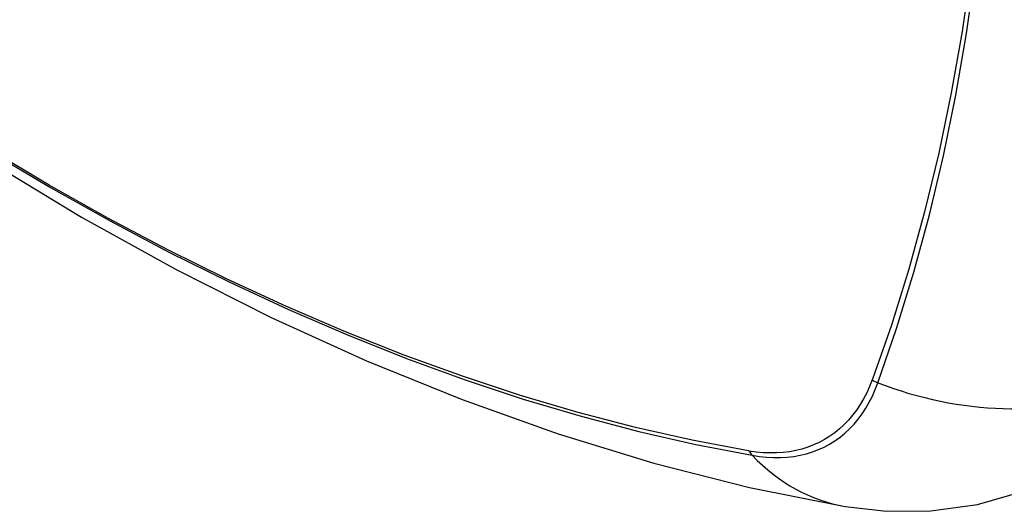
# Model space of a CAD drawing. Header units: inches. Extents: x 481 to 566.6, y 187.4 to 263.9.
# Tile 103 of 132: x 538.124 to 538.53, y 222.625 to 222.828. Entities that reach past the tile are written whole.
import ezdxf

# ---------------------------------------------------------------- set-up
doc = ezdxf.new("R2010")
doc.units = ezdxf.units.IN
doc.header["$MEASUREMENT"] = 0
doc.layers.add('Visible Edges(ANSI)', color=7, linetype='Continuous', lineweight=25)
doc.layers.add('Visible Tangent Edges(ANSI)', color=7, linetype='Continuous', lineweight=25)

msp = doc.modelspace()

# ---------------------------------------------------------------- linework, layer by layer
at = {"layer": 'Visible Edges(ANSI)', "flags": 128}
for points in [[(537.8502546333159, 222.9778975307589), (537.8860615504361, 222.9437412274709), (537.9224295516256, 222.9109770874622), (537.9593103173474, 222.8796599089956), (537.9966555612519, 222.8498441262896), (538.0344179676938, 222.8215811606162), (538.0725510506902, 222.794921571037), (538.1110082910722, 222.7699154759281), (538.1497446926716, 222.7466117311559), (538.188716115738, 222.7250584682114), (538.2278786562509, 222.70530398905), (538.2671891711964, 222.6873965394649), (538.3066043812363, 222.6713859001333), (538.3460809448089, 222.65732207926), (538.3855749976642, 222.6452562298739), (538.4250374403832, 222.6352432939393), (538.4644176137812, 222.6273386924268)], [(538.4644176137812, 222.6273386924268), (538.4814500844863, 222.6253808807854), (538.4997532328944, 222.6255072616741), (538.518967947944, 222.6281964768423), (538.5384670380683, 222.6338162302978)]]:
    msp.add_lwpolyline(points, dxfattribs=at)
at = {"layer": 'Visible Tangent Edges(ANSI)'}
for p, q in [((538.4757072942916, 222.679826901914), (538.4755876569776, 222.6795100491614)), ((538.4248537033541, 222.65021878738), (538.4245202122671, 222.6502740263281))]:
    msp.add_line(p, q, dxfattribs=at)
at = {"layer": 'Visible Tangent Edges(ANSI)', "flags": 128}
for points in [[(538.5080112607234, 223.1919052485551), (538.5124775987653, 223.1615522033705), (538.5162668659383, 223.1314488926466), (538.5193774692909, 223.1016013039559), (538.5218056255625, 223.0720444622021), (538.5235477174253, 223.0428136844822), (538.5246000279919, 223.0139441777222), (538.5249609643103, 222.9854620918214), (538.5246316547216, 222.9573684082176), (538.5236102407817, 222.9296664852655), (538.5218947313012, 222.9023601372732), (538.5194840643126, 222.8754794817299), (538.5163802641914, 222.8490661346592), (538.5125860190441, 222.8231529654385), (538.5081061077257, 222.7977714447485), (538.502947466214, 222.7729513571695), (538.4971178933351, 222.7487213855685), (538.490627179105, 222.7251078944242), (538.4834879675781, 222.7021402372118), (538.4757072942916, 222.679826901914)], [(538.477886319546, 222.6783560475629), (538.4856112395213, 222.7007761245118), (538.4926998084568, 222.7238563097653), (538.4991348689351, 222.747575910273), (538.5049087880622, 222.7719088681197), (538.5100131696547, 222.7968282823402), (538.5144418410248, 222.822305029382), (538.5181894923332, 222.8483091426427), (538.5212528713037, 222.8748089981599), (538.5236305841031, 222.9017719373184), (538.5253219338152, 222.9291565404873), (538.5263286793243, 222.9569331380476), (538.5266531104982, 222.9850987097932), (538.5262973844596, 223.0136506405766), (538.5252605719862, 223.0425889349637), (538.5235433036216, 223.0718882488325), (538.5211482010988, 223.1015141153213), (538.5180779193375, 223.1314320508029), (538.5143350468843, 223.1616077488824), (538.509919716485, 223.1920364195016)], [(538.4245202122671, 222.6502740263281), (538.4013361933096, 222.6546878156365), (538.3779421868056, 222.6599742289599), (538.354356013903, 222.6661299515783), (538.3305937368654, 222.6731520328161), (538.3066719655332, 222.6810359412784), (538.2826186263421, 222.6897729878), (538.2584430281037, 222.6993622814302), (538.2341495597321, 222.7098028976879), (538.2097666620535, 222.7210821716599), (538.185323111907, 222.7331875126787), (538.1608475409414, 222.7461062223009), (538.1363617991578, 222.7598272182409), (538.1118673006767, 222.7743484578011)], [(538.1123388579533, 222.7733458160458), (538.1368931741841, 222.7587919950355), (538.1614420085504, 222.7450324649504), (538.185984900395, 222.7320687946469), (538.2105002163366, 222.7199122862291), (538.2349594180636, 222.7085760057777), (538.2593339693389, 222.6980729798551), (538.2835954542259, 222.688416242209), (538.307739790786, 222.6796073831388), (538.3317569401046, 222.6716484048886), (538.3556186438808, 222.6645491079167), (538.3793080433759, 222.6583149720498), (538.4028083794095, 222.6529501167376), (538.426101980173, 222.648458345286)], [(538.4755876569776, 222.6795100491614), (538.4744968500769, 222.6767970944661), (538.4732998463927, 222.6741957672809), (538.4719987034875, 222.6717088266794), (538.4705955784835, 222.6693391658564), (538.469092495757, 222.6670896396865), (538.4674916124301, 222.6649630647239), (538.4657949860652, 222.6629623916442), (538.4640046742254, 222.6610903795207), (538.4621227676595, 222.6593499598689), (538.4601514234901, 222.657743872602), (538.4580927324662, 222.6562750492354), (538.4559497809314, 222.6549452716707), (538.4537258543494, 222.653755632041), (538.4514241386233, 222.6527073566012), (538.4490478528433, 222.651801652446), (538.4466002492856, 222.6510396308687), (538.4440844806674, 222.6504224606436), (538.4415037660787, 222.6499513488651), (538.4388613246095, 222.649627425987), (538.4361607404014, 222.6494511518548), (538.4334059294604, 222.6494222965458), (538.4306006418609, 222.6495407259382), (538.4277486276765, 222.6498062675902), (538.4248537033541, 222.65021878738)], [(538.426101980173, 222.648458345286), (538.4290762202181, 222.6480029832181), (538.4320063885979, 222.6477011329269), (538.4348884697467, 222.6475528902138), (538.4377183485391, 222.6475583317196), (538.440492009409, 222.6477176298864), (538.4432052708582, 222.6480310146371), (538.4458542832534, 222.6484978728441), (538.4484355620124, 222.6491170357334), (538.45094565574, 222.6498872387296), (538.4533811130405, 222.6508071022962), (538.4557384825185, 222.6518754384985), (538.4580143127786, 222.6530909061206), (538.4602050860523, 222.6544522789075), (538.4623072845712, 222.6559582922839), (538.4643176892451, 222.6576070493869), (538.4662338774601, 222.6593953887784), (538.4680534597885, 222.6613202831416), (538.469774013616, 222.6633786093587), (538.4713932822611, 222.6655672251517), (538.4729087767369, 222.6678830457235), (538.4743182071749, 222.670322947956), (538.4756192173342, 222.6728838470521), (538.4768093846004, 222.6755625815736), (538.477886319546, 222.6783560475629)]]:
    msp.add_lwpolyline(points, dxfattribs=at)
at = {"layer": 'Visible Tangent Edges(ANSI)'}
for centre, major_axis, ratio, start_param, end_param in [((538.4806264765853, 222.6850591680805), (-0.00926610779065, 0.0033188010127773), 0.7354140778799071, 1.274626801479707, 1.538333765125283), ((538.51076819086, 222.7587934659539), (-0.110885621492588, 0.0406744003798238), 0.7355181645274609, 1.543955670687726, 2.452315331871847), ((538.4309797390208, 222.6563956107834), (0.0017199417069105, 0.0096910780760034), 0.7324213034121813, 2.384259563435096, 2.647966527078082), ((538.4846353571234, 222.7437056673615), (-0.0202177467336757, -0.1163669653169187), 0.7355181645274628, 5.786899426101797, 6.283185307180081)]:
    msp.add_ellipse(centre, major_axis=major_axis, ratio=ratio, start_param=start_param, end_param=end_param, dxfattribs=at)

doc.saveas('drawing.dxf')
